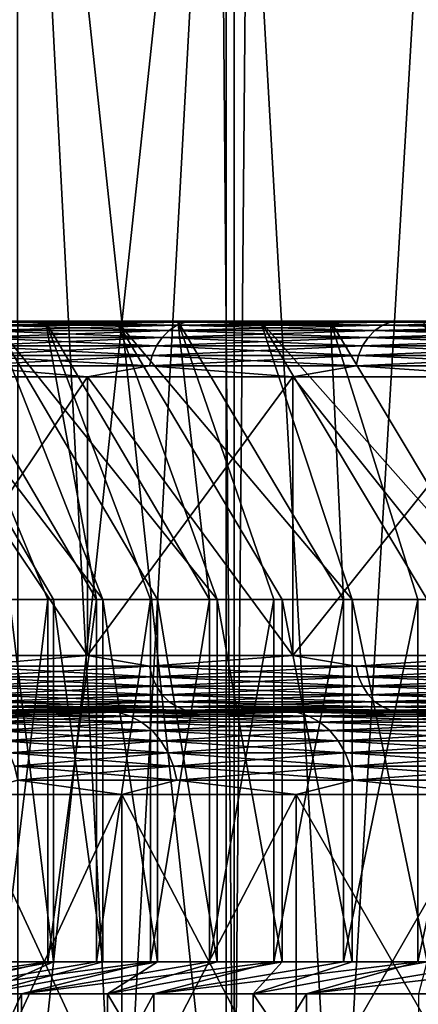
# Model space of a CAD drawing. Header units: metres. Extents: x -30 to 30, y -76 to 64.
# Tile 36 of 256: x -17.5 to -16.07, y -52.95 to -49.42. Entities that reach past the tile are written whole.
import ezdxf

# ---------------------------------------------------------------- set-up
doc = ezdxf.new("R2010")
doc.units = ezdxf.units.M
doc.layers.add('solid_508511', color=7, linetype='CONTINUOUS')

msp = doc.modelspace()

# ---------------------------------------------------------------- linework, layer by layer
at = {"layer": 'solid_508511'}
for points in [[(-17.619013, -54, -14.784127), (-17.618999, 57.5, -14.784141), (-16.729612, 57.5, -15.783537)], [(-16.729582, -54, -15.783569), (-17.619013, -54, -14.784127), (-16.729612, 57.5, -15.783537)], [(-17.619013, -54, 14.784127), (-16.729582, -54, 15.783569), (-17.618999, 57.5, 14.784141)], [(-16.729582, -54, 15.783569), (-16.729612, 57.5, 15.783537), (-17.618999, 57.5, 14.784141)], [(-16.729582, -54, -15.783569), (-16.729612, 57.5, -15.783537), (-15.78357, 57.5, -16.72958)], [(-15.783545, -54, 16.729607), (-15.78357, 57.5, 16.72958), (-16.729612, 57.5, 15.783537)], [(-16.729582, -54, 15.783569), (-15.783545, -54, 16.729607), (-16.729612, 57.5, 15.783537)], [(-15.783545, -54, -16.729607), (-16.729582, -54, -15.783569), (-15.78357, 57.5, -16.72958)], [(-16.758362, -54, -12.655328), (-16.758091, -47, -12.655681), (-17.505795, -47, -11.599435)], [(-17.140135, -54, -12.133251), (-16.758362, -54, -12.655328), (-17.505795, -47, -11.599435)], [(-17.50565, -54, -11.599666), (-17.140135, -54, -12.133251), (-17.505795, -47, -11.599435)], [(-17.50565, -54, 11.599666), (-17.505795, -47, 11.599435), (-16.758091, -47, 12.655681)], [(-17.140135, -54, 12.133251), (-17.50565, -54, 11.599666), (-16.758091, -47, 12.655681)], [(-16.758362, -54, 12.655328), (-17.140135, -54, 12.133251), (-16.758091, -47, 12.655681)], [(-16.758362, -54, -12.655328), (-16.360691, -54, -13.165401), (-16.758091, -47, -12.655681)], [(-16.360691, -54, 13.165401), (-16.758362, -54, 12.655328), (-16.758091, -47, 12.655681)], [(-16.360691, -54, -13.165401), (-15.947617, -47, -13.662851), (-16.758091, -47, -12.655681)], [(-16.360691, -54, 13.165401), (-16.758091, -47, 12.655681), (-15.947617, -47, 13.662851)], [(-16.360691, -54, -13.165401), (-15.947502, -54, -13.662985), (-15.947617, -47, -13.662851)], [(-15.947502, -54, 13.662985), (-16.360691, -54, 13.165401), (-15.947617, -47, 13.662851)], [(-17.200438, -51.5, -5.635155), (-17.593628, -50.5, -6.269584), (-17.962893, -50.5, -5.116424)], [(-17.377529, -51.5, -5.062752), (-17.962893, -50.5, -5.116424), (-17.535547, -51.5, -4.484925)], [(-17.200438, -51.5, -5.635155), (-17.962893, -50.5, -5.116424), (-17.377529, -51.5, -5.062752)], [(-17.406281, -50.5, 6.772357), (-17.808678, -50.5, 5.629762), (-17.752905, -50.5, 10.251067)], [(-17.223259, -51.5, 5.56501), (-17.808678, -50.5, 5.629762), (-17.406281, -50.5, 6.772357)], [(-17.397966, -51.5, 4.992068), (-17.808678, -50.5, 5.629762), (-17.223259, -51.5, 5.56501)], [(-17.553726, -51.5, 4.41324), (-17.808678, -50.5, 5.629762), (-17.397966, -51.5, 4.992068)], [(-17.150316, -50.5, -7.39661), (-17.088118, -50.5, -11.324584), (-17.75292, -50.5, -10.25104)], [(-17.576906, -50.503841, -10.62561), (-17.75292, -50.5, -10.25104), (-17.088118, -50.5, -11.324584)], [(-17.593628, -50.5, -6.269584), (-17.150316, -50.5, -7.39661), (-17.75292, -50.5, -10.25104)], [(-17.406281, -50.5, 6.772357), (-17.752905, -50.5, 10.251067), (-17.0881, -50.5, 11.324609)], [(-17.576906, -50.503841, 10.62561), (-17.0881, -50.5, 11.324609), (-17.752905, -50.5, 10.251067)], [(-17.609045, -50.51524, 10.64504), (-16.934187, -50.51524, 11.688826), (-17.576906, -50.503841, 10.62561)], [(-17.609045, -50.51524, -10.64504), (-17.576906, -50.503841, -10.62561), (-16.90328, -50.503841, -11.667492)], [(-16.934187, -50.51524, -11.688826), (-17.609045, -50.51524, -10.64504), (-16.90328, -50.503841, -11.667492)], [(-16.789688, -51.5, -6.761389), (-17.150316, -50.5, -7.39661), (-17.593628, -50.5, -6.269584)], [(-17.004427, -51.5, -6.20157), (-17.593628, -50.5, -6.269584), (-17.200438, -51.5, -5.635155)], [(-16.789688, -51.5, -6.761389), (-17.593628, -50.5, -6.269584), (-17.004427, -51.5, -6.20157)], [(-17.576906, -50.503841, 10.62561), (-16.90328, -50.503841, 11.667492), (-17.0881, -50.5, 11.324609)], [(-16.90328, -50.503841, -11.667492), (-17.576906, -50.503841, -10.62561), (-17.088118, -50.5, -11.324584)], [(-16.934187, -50.51524, 11.688826), (-16.90328, -50.503841, 11.667492), (-17.576906, -50.503841, 10.62561)], [(-16.930988, -50.5, 7.885738), (-17.406281, -50.5, 6.772357), (-17.0881, -50.5, 11.324609)], [(-16.817207, -51.5, 6.692646), (-17.406281, -50.5, 6.772357), (-16.930988, -50.5, 7.885738)], [(-17.029604, -51.5, 6.132093), (-17.406281, -50.5, 6.772357), (-16.817207, -51.5, 6.692646)], [(-17.223259, -51.5, 5.56501), (-17.406281, -50.5, 6.772357), (-17.029604, -51.5, 6.132093)], [(-17.150316, -50.5, -7.39661), (-16.634857, -50.5, -8.49264), (-17.088118, -50.5, -11.324584)], [(-16.305553, -51.5, -7.857412), (-16.634857, -50.5, -8.49264), (-17.150316, -50.5, -7.39661)], [(-16.556671, -51.5, -7.313458), (-17.150316, -50.5, -7.39661), (-16.789688, -51.5, -6.761389)], [(-16.305553, -51.5, -7.857412), (-17.150316, -50.5, -7.39661), (-16.556671, -51.5, -7.313458)], [(-16.634857, -50.5, -8.49264), (-16.358438, -50.5, -12.355218), (-17.088118, -50.5, -11.324584)], [(-16.90328, -50.503841, -11.667492), (-17.088118, -50.5, -11.324584), (-16.358438, -50.5, -12.355218)], [(-16.930988, -50.5, 7.885738), (-17.0881, -50.5, 11.324609), (-16.358421, -50.5, 12.355243)], [(-16.90328, -50.503841, 11.667492), (-16.358421, -50.5, 12.355243), (-17.0881, -50.5, 11.324609)], [(-16.934187, -50.51524, 11.688826), (-16.197538, -50.51524, 12.68996), (-16.90328, -50.503841, 11.667492)], [(-16.934187, -50.51524, -11.688826), (-16.90328, -50.503841, -11.667492), (-16.167976, -50.503841, -12.6668)], [(-16.197538, -50.51524, -12.68996), (-16.934187, -50.51524, -11.688826), (-16.167976, -50.503841, -12.6668)], [(-16.384129, -50.5, 8.966803), (-16.930988, -50.5, 7.885738), (-16.358421, -50.5, 12.355243)], [(-16.337416, -51.5, 7.790946), (-16.930988, -50.5, 7.885738), (-16.384129, -50.5, 8.966803)], [(-16.586319, -51.5, 7.245966), (-16.930988, -50.5, 7.885738), (-16.337416, -51.5, 7.790946)], [(-16.817207, -51.5, 6.692646), (-16.930988, -50.5, 7.885738), (-16.586319, -51.5, 7.245966)], [(-16.90328, -50.503841, 11.667492), (-16.167976, -50.503841, 12.6668), (-16.358421, -50.5, 12.355243)], [(-16.167976, -50.503841, -12.6668), (-16.90328, -50.503841, -11.667492), (-16.358438, -50.5, -12.355218)], [(-16.197538, -50.51524, 12.68996), (-16.167976, -50.503841, 12.6668), (-16.90328, -50.503841, 11.667492)], [(-16.634857, -50.5, -8.49264), (-16.049675, -50.5, -9.552547), (-16.358438, -50.5, -12.355218)], [(-15.749768, -51.5, -8.919351), (-16.049675, -50.5, -9.552547), (-16.634857, -50.5, -8.49264)], [(-16.036537, -51.5, -8.392822), (-16.634857, -50.5, -8.49264), (-16.305553, -51.5, -7.857412)], [(-15.749768, -51.5, -8.919351), (-16.634857, -50.5, -8.49264), (-16.036537, -51.5, -8.392822)], [(-15.768837, -50.5, 10.009353), (-16.384129, -50.5, 8.966803), (-16.358421, -50.5, 12.355243)], [(-15.786123, -51.5, 8.854847), (-16.384129, -50.5, 8.966803), (-15.768837, -50.5, 10.009353)], [(-16.070612, -51.5, 8.327391), (-16.384129, -50.5, 8.966803), (-15.786123, -51.5, 8.854847)], [(-16.337416, -51.5, 7.790946), (-16.384129, -50.5, 8.966803), (-16.070612, -51.5, 8.327391)], [(-16.049675, -50.5, -9.552547), (-15.566751, -50.5, -13.338901), (-16.358438, -50.5, -12.355218)], [(-16.167976, -50.503841, -12.6668), (-16.358438, -50.5, -12.355218), (-15.566751, -50.5, -13.338901)], [(-15.768837, -50.5, 10.009353), (-16.358421, -50.5, 12.355243), (-15.56673, -50.5, 13.338924)], [(-16.167976, -50.503841, 12.6668), (-15.56673, -50.5, 13.338924), (-16.358421, -50.5, 12.355243)], [(-16.197538, -50.51524, 12.68996), (-15.401786, -50.51524, 13.644792), (-16.167976, -50.503841, 12.6668)], [(-16.197538, -50.51524, -12.68996), (-16.167976, -50.503841, -12.6668), (-15.373675, -50.503841, -13.619888)], [(-15.401786, -50.51524, -13.644792), (-16.197538, -50.51524, -12.68996), (-15.373675, -50.503841, -13.619888)], [(-16.167976, -50.503841, 12.6668), (-15.373675, -50.503841, 13.619888), (-15.56673, -50.5, 13.338924)], [(-15.373675, -50.503841, -13.619888), (-16.167976, -50.503841, -12.6668), (-15.566751, -50.5, -13.338901)], [(-15.401786, -50.51524, 13.644792), (-15.373675, -50.503841, 13.619888), (-16.167976, -50.503841, 12.6668)], [(-17.664614, -50.558662, 10.678631), (-16.987625, -50.558662, 11.725711), (-17.63866, -50.533749, 10.662943)], [(-17.664614, -50.558662, -10.678631), (-17.63866, -50.533749, -10.662943), (-16.962667, -50.533749, -11.708485)], [(-16.987625, -50.558662, -11.725711), (-17.664614, -50.558662, -10.678631), (-16.962667, -50.533749, -11.708485)], [(-17.63866, -50.533749, 10.662943), (-16.962667, -50.533749, 11.708485), (-17.609045, -50.51524, 10.64504)], [(-17.63866, -50.533749, -10.662943), (-17.609045, -50.51524, -10.64504), (-16.934187, -50.51524, -11.688826)], [(-16.962667, -50.533749, -11.708485), (-17.63866, -50.533749, -10.662943), (-16.934187, -50.51524, -11.688826)], [(-16.987625, -50.558662, 11.725711), (-16.962667, -50.533749, 11.708485), (-17.63866, -50.533749, 10.662943)], [(-16.962667, -50.533749, 11.708485), (-16.934187, -50.51524, 11.688826), (-17.609045, -50.51524, 10.64504)], [(-16.987625, -50.558662, 11.725711), (-16.248652, -50.558662, 12.730005), (-16.962667, -50.533749, 11.708485)], [(-16.987625, -50.558662, -11.725711), (-16.962667, -50.533749, -11.708485), (-16.224779, -50.533749, -12.711304)], [(-16.248652, -50.558662, -12.730005), (-16.987625, -50.558662, -11.725711), (-16.224779, -50.533749, -12.711304)], [(-16.962667, -50.533749, 11.708485), (-16.224779, -50.533749, 12.711304), (-16.934187, -50.51524, 11.688826)], [(-16.962667, -50.533749, -11.708485), (-16.934187, -50.51524, -11.688826), (-16.197538, -50.51524, -12.68996)], [(-16.224779, -50.533749, -12.711304), (-16.962667, -50.533749, -11.708485), (-16.197538, -50.51524, -12.68996)], [(-16.248652, -50.558662, 12.730005), (-16.224779, -50.533749, 12.711304), (-16.962667, -50.533749, 11.708485)], [(-16.224779, -50.533749, 12.711304), (-16.197538, -50.51524, 12.68996), (-16.934187, -50.51524, 11.688826)], [(-16.248652, -50.558662, 12.730005), (-15.450388, -50.558662, 13.687849), (-16.224779, -50.533749, 12.711304)], [(-16.248652, -50.558662, -12.730005), (-16.224779, -50.533749, -12.711304), (-15.42769, -50.533749, -13.66774)], [(-15.450388, -50.558662, -13.687849), (-16.248652, -50.558662, -12.730005), (-15.42769, -50.533749, -13.66774)], [(-16.224779, -50.533749, 12.711304), (-15.42769, -50.533749, 13.66774), (-16.197538, -50.51524, 12.68996)], [(-16.224779, -50.533749, -12.711304), (-16.197538, -50.51524, -12.68996), (-15.401786, -50.51524, -13.644792)], [(-15.42769, -50.533749, -13.66774), (-16.224779, -50.533749, -12.711304), (-15.401786, -50.51524, -13.644792)], [(-15.450388, -50.558662, 13.687849), (-15.42769, -50.533749, 13.66774), (-16.224779, -50.533749, 12.711304)], [(-15.42769, -50.533749, 13.66774), (-15.401786, -50.51524, 13.644792), (-16.197538, -50.51524, 12.68996)], [(-17.685902, -50.589016, 10.691501), (-17.008099, -50.589016, 11.739842), (-17.664614, -50.558662, 10.678631)], [(-17.685902, -50.589016, -10.691501), (-17.664614, -50.558662, -10.678631), (-16.987625, -50.558662, -11.725711)], [(-17.008099, -50.589016, -11.739842), (-17.685902, -50.589016, -10.691501), (-16.987625, -50.558662, -11.725711)], [(-17.008099, -50.589016, 11.739842), (-16.987625, -50.558662, 11.725711), (-17.664614, -50.558662, 10.678631)], [(-17.008099, -50.589016, 11.739842), (-16.268234, -50.589016, 12.745347), (-16.987625, -50.558662, 11.725711)], [(-17.008099, -50.589016, -11.739842), (-16.987625, -50.558662, -11.725711), (-16.248652, -50.558662, -12.730005)], [(-16.268234, -50.589016, -12.745347), (-17.008099, -50.589016, -11.739842), (-16.248652, -50.558662, -12.730005)], [(-16.268234, -50.589016, 12.745347), (-16.248652, -50.558662, 12.730005), (-16.987625, -50.558662, 11.725711)], [(-16.268234, -50.589016, 12.745347), (-15.469008, -50.589016, 13.704346), (-16.248652, -50.558662, 12.730005)], [(-16.268234, -50.589016, -12.745347), (-16.248652, -50.558662, -12.730005), (-15.450388, -50.558662, -13.687849)], [(-15.469008, -50.589016, -13.704346), (-16.268234, -50.589016, -12.745347), (-15.450388, -50.558662, -13.687849)], [(-15.469008, -50.589016, 13.704346), (-15.450388, -50.558662, 13.687849), (-16.248652, -50.558662, 12.730005)], [(-17.701708, -50.623646, 10.701056), (-17.023298, -50.623646, 11.750335), (-17.685902, -50.589016, 10.691501)], [(-17.701708, -50.623646, -10.701056), (-17.685902, -50.589016, -10.691501), (-17.008099, -50.589016, -11.739842)], [(-17.023298, -50.623646, -11.750335), (-17.701708, -50.623646, -10.701056), (-17.008099, -50.589016, -11.739842)], [(-17.023298, -50.623646, 11.750335), (-17.008099, -50.589016, 11.739842), (-17.685902, -50.589016, 10.691501)], [(-17.023298, -50.623646, 11.750335), (-16.282772, -50.623646, 12.756738), (-17.008099, -50.589016, 11.739842)], [(-17.023298, -50.623646, -11.750335), (-17.008099, -50.589016, -11.739842), (-16.268234, -50.589016, -12.745347)], [(-16.282772, -50.623646, -12.756738), (-17.023298, -50.623646, -11.750335), (-16.268234, -50.589016, -12.745347)], [(-16.282772, -50.623646, 12.756738), (-16.268234, -50.589016, 12.745347), (-17.008099, -50.589016, 11.739842)], [(-16.282772, -50.623646, 12.756738), (-15.482833, -50.623646, 13.716594), (-16.268234, -50.589016, 12.745347)], [(-16.282772, -50.623646, -12.756738), (-16.268234, -50.589016, -12.745347), (-15.469008, -50.589016, -13.704346)], [(-15.482833, -50.623646, -13.716594), (-16.282772, -50.623646, -12.756738), (-15.469008, -50.589016, -13.704346)], [(-15.482833, -50.623646, 13.716594), (-15.469008, -50.589016, 13.704346), (-16.268234, -50.589016, 12.745347)], [(-17.711422, -50.661213, 10.706928), (-17.03264, -50.661213, 11.756783), (-17.701708, -50.623646, 10.701056)], [(-17.711422, -50.661213, -10.706928), (-17.701708, -50.623646, -10.701056), (-17.023298, -50.623646, -11.750335)], [(-17.03264, -50.661213, -11.756783), (-17.711422, -50.661213, -10.706928), (-17.023298, -50.623646, -11.750335)], [(-17.03264, -50.661213, 11.756783), (-17.023298, -50.623646, 11.750335), (-17.701708, -50.623646, 10.701056)], [(-17.03264, -50.661213, 11.756783), (-16.29171, -50.661213, 12.763739), (-17.023298, -50.623646, 11.750335)], [(-17.03264, -50.661213, -11.756783), (-17.023298, -50.623646, -11.750335), (-16.282772, -50.623646, -12.756738)], [(-16.29171, -50.661213, -12.763739), (-17.03264, -50.661213, -11.756783), (-16.282772, -50.623646, -12.756738)], [(-16.29171, -50.661213, 12.763739), (-16.282772, -50.623646, 12.756738), (-17.023298, -50.623646, 11.750335)], [(-16.29171, -50.661213, 12.763739), (-15.49133, -50.661213, 13.724121), (-16.282772, -50.623646, 12.756738)], [(-16.29171, -50.661213, -12.763739), (-16.282772, -50.623646, -12.756738), (-15.482833, -50.623646, -13.716594)], [(-15.49133, -50.661213, -13.724121), (-16.29171, -50.661213, -12.763739), (-15.482833, -50.623646, -13.716594)], [(-15.49133, -50.661213, 13.724121), (-15.482833, -50.623646, 13.716594), (-16.282772, -50.623646, 12.756738)], [(-17.711422, -50.661213, -10.706928), (-17.255564, -50.700001, -11.433962), (-17.926722, -50.700001, -10.350007)], [(-17.711422, -50.661213, 10.706928), (-17.926722, -50.700001, 10.350007), (-17.255564, -50.700001, 11.433962)], [(-17.03264, -50.661213, -11.756783), (-17.255564, -50.700001, -11.433962), (-17.711422, -50.661213, -10.706928)], [(-17.711422, -50.661213, 10.706928), (-17.255564, -50.700001, 11.433962), (-17.03264, -50.661213, 11.756783)], [(-17.03264, -50.661213, -11.756783), (-16.518951, -50.700001, -12.474545), (-17.255564, -50.700001, -11.433962)], [(-17.03264, -50.661213, 11.756783), (-17.255564, -50.700001, 11.433962), (-16.518951, -50.700001, 12.474545)], [(-16.29171, -50.661213, -12.763739), (-16.518951, -50.700001, -12.474545), (-17.03264, -50.661213, -11.756783)], [(-17.03264, -50.661213, 11.756783), (-16.518951, -50.700001, 12.474545), (-16.29171, -50.661213, 12.763739)], [(-16.29171, -50.661213, -12.763739), (-15.719675, -50.700001, -13.467807), (-16.518951, -50.700001, -12.474545)], [(-16.29171, -50.661213, 12.763739), (-16.518951, -50.700001, 12.474545), (-15.719675, -50.700001, 13.467807)], [(-15.49133, -50.661213, -13.724121), (-15.719675, -50.700001, -13.467807), (-16.29171, -50.661213, -12.763739)], [(-16.29171, -50.661213, 12.763739), (-15.719675, -50.700001, 13.467807), (-15.49133, -50.661213, 13.724121)], [(-17.926722, -51.700001, -10.350007), (-17.926722, -50.700001, -10.350007), (-17.255564, -50.700001, -11.433962)], [(-17.255564, -51.700001, -11.433962), (-17.926722, -51.700001, -10.350007), (-17.255564, -50.700001, -11.433962)], [(-17.255564, -51.700001, 11.433962), (-17.255564, -50.700001, 11.433962), (-17.926722, -50.700001, 10.350007)], [(-17.926722, -51.700001, 10.350007), (-17.255564, -51.700001, 11.433962), (-17.926722, -50.700001, 10.350007)], [(-17.255564, -51.700001, -11.433962), (-17.255564, -50.700001, -11.433962), (-16.518951, -50.700001, -12.474545)], [(-16.518951, -51.700001, -12.474545), (-17.255564, -51.700001, -11.433962), (-16.518951, -50.700001, -12.474545)], [(-16.518951, -51.700001, 12.474545), (-16.518951, -50.700001, 12.474545), (-17.255564, -50.700001, 11.433962)], [(-17.255564, -51.700001, 11.433962), (-16.518951, -51.700001, 12.474545), (-17.255564, -50.700001, 11.433962)], [(-16.518951, -51.700001, -12.474545), (-16.518951, -50.700001, -12.474545), (-15.719675, -50.700001, -13.467807)], [(-15.719675, -51.700001, -13.467807), (-16.518951, -51.700001, -12.474545), (-15.719675, -50.700001, -13.467807)], [(-15.719675, -51.700001, 13.467807), (-15.719675, -50.700001, 13.467807), (-16.518951, -50.700001, 12.474545)], [(-16.518951, -51.700001, 12.474545), (-15.719675, -51.700001, 13.467807), (-16.518951, -50.700001, 12.474545)], [(-17.397966, -51.5, 4.992068), (-17.397966, -52.799999, 4.992068), (-17.553726, -52.799999, 4.41324)], [(-17.553726, -51.5, 4.41324), (-17.397966, -51.5, 4.992068), (-17.553726, -52.799999, 4.41324)], [(-17.535547, -51.5, -4.484925), (-17.535547, -52.799999, -4.484925), (-17.377529, -52.799999, -5.062752)], [(-17.377529, -51.5, -5.062752), (-17.535547, -51.5, -4.484925), (-17.377529, -52.799999, -5.062752)], [(-17.223259, -51.5, 5.56501), (-17.223259, -52.799999, 5.56501), (-17.397966, -52.799999, 4.992068)], [(-17.397966, -51.5, 4.992068), (-17.223259, -51.5, 5.56501), (-17.397966, -52.799999, 4.992068)], [(-17.377529, -51.5, -5.062752), (-17.377529, -52.799999, -5.062752), (-17.200438, -52.799999, -5.635155)], [(-17.200438, -51.5, -5.635155), (-17.377529, -51.5, -5.062752), (-17.200438, -52.799999, -5.635155)], [(-17.029604, -51.5, 6.132093), (-17.029604, -52.799999, 6.132093), (-17.223259, -52.799999, 5.56501)], [(-17.223259, -51.5, 5.56501), (-17.029604, -51.5, 6.132093), (-17.223259, -52.799999, 5.56501)], [(-17.200438, -51.5, -5.635155), (-17.200438, -52.799999, -5.635155), (-17.004427, -52.799999, -6.20157)], [(-17.004427, -51.5, -6.20157), (-17.200438, -51.5, -5.635155), (-17.004427, -52.799999, -6.20157)], [(-16.817207, -51.5, 6.692646), (-16.817207, -52.799999, 6.692646), (-17.029604, -52.799999, 6.132093)], [(-17.029604, -51.5, 6.132093), (-16.817207, -51.5, 6.692646), (-17.029604, -52.799999, 6.132093)], [(-17.004427, -51.5, -6.20157), (-17.004427, -52.799999, -6.20157), (-16.789688, -52.799999, -6.761389)], [(-16.789688, -51.5, -6.761389), (-17.004427, -51.5, -6.20157), (-16.789688, -52.799999, -6.761389)], [(-16.586319, -51.5, 7.245966), (-16.586319, -52.799999, 7.245966), (-16.817207, -52.799999, 6.692646)], [(-16.817207, -51.5, 6.692646), (-16.586319, -51.5, 7.245966), (-16.817207, -52.799999, 6.692646)], [(-16.789688, -51.5, -6.761389), (-16.789688, -52.799999, -6.761389), (-16.556671, -52.799999, -7.313458)], [(-16.556671, -51.5, -7.313458), (-16.789688, -51.5, -6.761389), (-16.556671, -52.799999, -7.313458)], [(-16.337416, -51.5, 7.790946), (-16.337416, -52.799999, 7.790946), (-16.586319, -52.799999, 7.245966)], [(-16.586319, -51.5, 7.245966), (-16.337416, -51.5, 7.790946), (-16.586319, -52.799999, 7.245966)], [(-16.556671, -51.5, -7.313458), (-16.556671, -52.799999, -7.313458), (-16.305553, -52.799999, -7.857412)], [(-16.305553, -51.5, -7.857412), (-16.556671, -51.5, -7.313458), (-16.305553, -52.799999, -7.857412)], [(-16.070612, -51.5, 8.327391), (-16.070612, -52.799999, 8.327391), (-16.337416, -52.799999, 7.790946)], [(-16.337416, -51.5, 7.790946), (-16.070612, -51.5, 8.327391), (-16.337416, -52.799999, 7.790946)], [(-16.305553, -51.5, -7.857412), (-16.305553, -52.799999, -7.857412), (-16.036537, -52.799999, -8.392822)], [(-16.036537, -51.5, -8.392822), (-16.305553, -51.5, -7.857412), (-16.036537, -52.799999, -8.392822)], [(-15.786123, -51.5, 8.854847), (-15.786123, -52.799999, 8.854847), (-16.070612, -52.799999, 8.327391)], [(-16.070612, -51.5, 8.327391), (-15.786123, -51.5, 8.854847), (-16.070612, -52.799999, 8.327391)], [(-17.711384, -51.739017, 10.706904), (-17.255564, -51.700001, 11.433962), (-17.926722, -51.700001, 10.350007)], [(-17.711384, -51.739017, -10.706904), (-17.926722, -51.700001, -10.350007), (-17.255564, -51.700001, -11.433962)], [(-17.711384, -51.739017, 10.706904), (-17.032604, -51.739017, 11.756757), (-17.255564, -51.700001, 11.433962)], [(-17.032604, -51.739017, -11.756757), (-17.711384, -51.739017, -10.706904), (-17.255564, -51.700001, -11.433962)], [(-17.032604, -51.739017, 11.756757), (-16.518951, -51.700001, 12.474545), (-17.255564, -51.700001, 11.433962)], [(-17.032604, -51.739017, -11.756757), (-17.255564, -51.700001, -11.433962), (-16.518951, -51.700001, -12.474545)], [(-17.032604, -51.739017, 11.756757), (-16.291674, -51.739017, 12.763711), (-16.518951, -51.700001, 12.474545)], [(-16.291674, -51.739017, -12.763711), (-17.032604, -51.739017, -11.756757), (-16.518951, -51.700001, -12.474545)], [(-16.291674, -51.739017, 12.763711), (-15.719675, -51.700001, 13.467807), (-16.518951, -51.700001, 12.474545)], [(-16.291674, -51.739017, -12.763711), (-16.518951, -51.700001, -12.474545), (-15.719675, -51.700001, -13.467807)], [(-16.291674, -51.739017, 12.763711), (-15.491296, -51.739017, 13.724091), (-15.719675, -51.700001, 13.467807)], [(-15.491296, -51.739017, -13.724091), (-16.291674, -51.739017, -12.763711), (-15.719675, -51.700001, -13.467807)], [(-17.023224, -51.776573, 11.750283), (-17.032604, -51.739017, 11.756757), (-17.711384, -51.739017, 10.706904)], [(-17.701632, -51.776573, 10.701009), (-17.023224, -51.776573, 11.750283), (-17.711384, -51.739017, 10.706904)], [(-17.701632, -51.776573, -10.701009), (-17.711384, -51.739017, -10.706904), (-17.032604, -51.739017, -11.756757)], [(-17.023224, -51.776573, -11.750283), (-17.701632, -51.776573, -10.701009), (-17.032604, -51.739017, -11.756757)], [(-16.282701, -51.776573, 12.756682), (-16.291674, -51.739017, 12.763711), (-17.032604, -51.739017, 11.756757)], [(-17.023224, -51.776573, 11.750283), (-16.282701, -51.776573, 12.756682), (-17.032604, -51.739017, 11.756757)], [(-17.023224, -51.776573, -11.750283), (-17.032604, -51.739017, -11.756757), (-16.291674, -51.739017, -12.763711)], [(-16.282701, -51.776573, -12.756682), (-17.023224, -51.776573, -11.750283), (-16.291674, -51.739017, -12.763711)], [(-15.482766, -51.776573, 13.716534), (-15.491296, -51.739017, 13.724091), (-16.291674, -51.739017, 12.763711)], [(-16.282701, -51.776573, 12.756682), (-15.482766, -51.776573, 13.716534), (-16.291674, -51.739017, 12.763711)], [(-16.282701, -51.776573, -12.756682), (-16.291674, -51.739017, -12.763711), (-15.491296, -51.739017, -13.724091)], [(-15.482766, -51.776573, -13.716534), (-16.282701, -51.776573, -12.756682), (-15.491296, -51.739017, -13.724091)], [(-17.00799, -51.81118, 11.739768), (-17.023224, -51.776573, 11.750283), (-17.701632, -51.776573, 10.701009)], [(-17.685789, -51.81118, 10.691433), (-17.00799, -51.81118, 11.739768), (-17.701632, -51.776573, 10.701009)], [(-17.685789, -51.81118, -10.691433), (-17.701632, -51.776573, -10.701009), (-17.023224, -51.776573, -11.750283)], [(-17.00799, -51.81118, -11.739768), (-17.685789, -51.81118, -10.691433), (-17.023224, -51.776573, -11.750283)], [(-16.268131, -51.81118, 12.745267), (-16.282701, -51.776573, 12.756682), (-17.023224, -51.776573, 11.750283)], [(-17.00799, -51.81118, 11.739768), (-16.268131, -51.81118, 12.745267), (-17.023224, -51.776573, 11.750283)], [(-17.00799, -51.81118, -11.739768), (-17.023224, -51.776573, -11.750283), (-16.282701, -51.776573, -12.756682)], [(-16.268131, -51.81118, -12.745267), (-17.00799, -51.81118, -11.739768), (-16.282701, -51.776573, -12.756682)], [(-15.46891, -51.81118, 13.704259), (-15.482766, -51.776573, 13.716534), (-16.282701, -51.776573, 12.756682)], [(-16.268131, -51.81118, 12.745267), (-15.46891, -51.81118, 13.704259), (-16.282701, -51.776573, 12.756682)], [(-16.268131, -51.81118, -12.745267), (-16.282701, -51.776573, -12.756682), (-15.482766, -51.776573, -13.716534)], [(-15.46891, -51.81118, -13.704259), (-16.268131, -51.81118, -12.745267), (-15.482766, -51.776573, -13.716534)], [(-16.987488, -51.841503, 11.725616), (-17.00799, -51.81118, 11.739768), (-17.685789, -51.81118, 10.691433)], [(-17.664471, -51.841503, 10.678545), (-16.987488, -51.841503, 11.725616), (-17.685789, -51.81118, 10.691433)], [(-17.664471, -51.841503, -10.678545), (-17.685789, -51.81118, -10.691433), (-17.00799, -51.81118, -11.739768)], [(-16.987488, -51.841503, -11.725616), (-17.664471, -51.841503, -10.678545), (-17.00799, -51.81118, -11.739768)], [(-16.24852, -51.841503, 12.729902), (-16.268131, -51.81118, 12.745267), (-17.00799, -51.81118, 11.739768)], [(-16.987488, -51.841503, 11.725616), (-16.24852, -51.841503, 12.729902), (-17.00799, -51.81118, 11.739768)], [(-16.987488, -51.841503, -11.725616), (-17.00799, -51.81118, -11.739768), (-16.268131, -51.81118, -12.745267)], [(-16.24852, -51.841503, -12.729902), (-16.987488, -51.841503, -11.725616), (-16.268131, -51.81118, -12.745267)], [(-15.450263, -51.841503, 13.687739), (-15.46891, -51.81118, 13.704259), (-16.268131, -51.81118, 12.745267)], [(-16.24852, -51.841503, 12.729902), (-15.450263, -51.841503, 13.687739), (-16.268131, -51.81118, 12.745267)], [(-16.24852, -51.841503, -12.729902), (-16.268131, -51.81118, -12.745267), (-15.46891, -51.81118, -13.704259)], [(-15.450263, -51.841503, -13.687739), (-16.24852, -51.841503, -12.729902), (-15.46891, -51.81118, -13.704259)], [(-16.962507, -51.866383, 11.708373), (-16.987488, -51.841503, 11.725616), (-17.664471, -51.841503, 10.678545)], [(-17.638494, -51.866383, 10.662841), (-16.962507, -51.866383, 11.708373), (-17.664471, -51.841503, 10.678545)], [(-17.638494, -51.866383, -10.662841), (-17.664471, -51.841503, -10.678545), (-16.987488, -51.841503, -11.725616)], [(-16.962507, -51.866383, -11.708373), (-17.638494, -51.866383, -10.662841), (-16.987488, -51.841503, -11.725616)], [(-16.224627, -51.866383, 12.711183), (-16.24852, -51.841503, 12.729902), (-16.987488, -51.841503, 11.725616)], [(-16.962507, -51.866383, 11.708373), (-16.224627, -51.866383, 12.711183), (-16.987488, -51.841503, 11.725616)], [(-16.962507, -51.866383, -11.708373), (-16.987488, -51.841503, -11.725616), (-16.24852, -51.841503, -12.729902)], [(-16.224627, -51.866383, -12.711183), (-16.962507, -51.866383, -11.708373), (-16.24852, -51.841503, -12.729902)], [(-15.427543, -51.866383, 13.66761), (-15.450263, -51.841503, 13.687739), (-16.24852, -51.841503, 12.729902)], [(-16.224627, -51.866383, 12.711183), (-15.427543, -51.866383, 13.66761), (-16.24852, -51.841503, 12.729902)], [(-16.224627, -51.866383, -12.711183), (-16.24852, -51.841503, -12.729902), (-15.450263, -51.841503, -13.687739)], [(-15.427543, -51.866383, -13.66761), (-16.224627, -51.866383, -12.711183), (-15.450263, -51.841503, -13.687739)], [(-16.934008, -51.88485, 11.688702), (-16.962507, -51.866383, 11.708373), (-17.638494, -51.866383, 10.662841)], [(-17.60886, -51.88485, 10.644927), (-16.934008, -51.88485, 11.688702), (-17.638494, -51.866383, 10.662841)], [(-17.60886, -51.88485, -10.644927), (-17.638494, -51.866383, -10.662841), (-16.962507, -51.866383, -11.708373)], [(-16.934008, -51.88485, -11.688702), (-17.60886, -51.88485, -10.644927), (-16.962507, -51.866383, -11.708373)], [(-16.90309, -51.896202, 11.667361), (-16.934008, -51.88485, 11.688702), (-17.60886, -51.88485, 10.644927)], [(-17.57671, -51.896202, 10.625491), (-16.90309, -51.896202, 11.667361), (-17.60886, -51.88485, 10.644927)], [(-17.57671, -51.896202, -10.625491), (-17.60886, -51.88485, -10.644927), (-16.934008, -51.88485, -11.688702)], [(-16.90309, -51.896202, -11.667361), (-17.57671, -51.896202, -10.625491), (-16.934008, -51.88485, -11.688702)], [(-16.197367, -51.88485, 12.689827), (-16.224627, -51.866383, 12.711183), (-16.962507, -51.866383, 11.708373)], [(-16.934008, -51.88485, 11.688702), (-16.197367, -51.88485, 12.689827), (-16.962507, -51.866383, 11.708373)], [(-16.934008, -51.88485, -11.688702), (-16.962507, -51.866383, -11.708373), (-16.224627, -51.866383, -12.711183)], [(-16.197367, -51.88485, -12.689827), (-16.934008, -51.88485, -11.688702), (-16.224627, -51.866383, -12.711183)], [(-16.167793, -51.896202, 12.666657), (-16.197367, -51.88485, 12.689827), (-16.934008, -51.88485, 11.688702)], [(-16.90309, -51.896202, 11.667361), (-16.167793, -51.896202, 12.666657), (-16.934008, -51.88485, 11.688702)], [(-16.90309, -51.896202, -11.667361), (-16.934008, -51.88485, -11.688702), (-16.197367, -51.88485, -12.689827)], [(-16.167793, -51.896202, -12.666657), (-16.90309, -51.896202, -11.667361), (-16.197367, -51.88485, -12.689827)], [(-15.401623, -51.88485, 13.644648), (-15.427543, -51.866383, 13.66761), (-16.224627, -51.866383, 12.711183)], [(-16.197367, -51.88485, 12.689827), (-15.401623, -51.88485, 13.644648), (-16.224627, -51.866383, 12.711183)], [(-16.197367, -51.88485, -12.689827), (-16.224627, -51.866383, -12.711183), (-15.427543, -51.866383, -13.66761)], [(-15.401623, -51.88485, -13.644648), (-16.197367, -51.88485, -12.689827), (-15.427543, -51.866383, -13.66761)], [(-15.373503, -51.896202, 13.619735), (-15.401623, -51.88485, 13.644648), (-16.197367, -51.88485, 12.689827)], [(-16.167793, -51.896202, 12.666657), (-15.373503, -51.896202, 13.619735), (-16.197367, -51.88485, 12.689827)], [(-16.167793, -51.896202, -12.666657), (-16.197367, -51.88485, -12.689827), (-15.401623, -51.88485, -13.644648)], [(-15.373503, -51.896202, -13.619735), (-16.167793, -51.896202, -12.666657), (-15.401623, -51.88485, -13.644648)], [(-17.960394, -51.900002, 8.452614), (-17.394131, -51.900002, 9.563822), (-17.752913, -51.900002, 10.251054)], [(-17.722681, -51.904495, 8.824847), (-17.394131, -51.900002, 9.563822), (-17.960394, -51.900002, 8.452614)], [(-17.394127, -51.900002, -9.563828), (-17.96039, -51.900002, -8.452621), (-17.752909, -51.900002, -10.25106)], [(-17.722681, -51.904495, -8.824847), (-17.96039, -51.900002, -8.452621), (-17.394127, -51.900002, -9.563828)], [(-17.57671, -51.896202, 10.625491), (-17.752913, -51.900002, 10.251054), (-17.088108, -51.900002, 11.324597)], [(-17.394131, -51.900002, 9.563822), (-17.088108, -51.900002, 11.324597), (-17.752913, -51.900002, 10.251054)], [(-17.57671, -51.896202, -10.625491), (-17.088104, -51.900002, -11.324603), (-17.752909, -51.900002, -10.25106)], [(-17.394127, -51.900002, -9.563828), (-17.752909, -51.900002, -10.25106), (-17.088104, -51.900002, -11.324603)], [(-17.145802, -51.904495, 9.899134), (-17.394131, -51.900002, 9.563822), (-17.722681, -51.904495, 8.824847)], [(-17.722681, -51.904495, -8.824847), (-17.394127, -51.900002, -9.563828), (-17.145802, -51.904495, -9.899134)], [(-17.722681, -51.904495, -8.824847), (-17.145802, -51.904495, -9.899134), (-17.677406, -51.917984, -8.802302)], [(-17.722681, -51.904495, 8.824847), (-17.677406, -51.917984, 8.802302), (-17.102001, -51.917984, 9.873844)], [(-17.145802, -51.904495, 9.899134), (-17.722681, -51.904495, 8.824847), (-17.102001, -51.917984, 9.873844)], [(-17.145802, -51.904495, -9.899134), (-17.102001, -51.917984, -9.873844), (-17.677406, -51.917984, -8.802302)], [(-17.677406, -51.917984, -8.802302), (-17.102001, -51.917984, -9.873844), (-17.63492, -51.940063, -8.781147)], [(-17.677406, -51.917984, 8.802302), (-17.63492, -51.940063, 8.781147), (-17.060896, -51.940063, 9.850113)], [(-17.102001, -51.917984, 9.873844), (-17.677406, -51.917984, 8.802302), (-17.060896, -51.940063, 9.850113)], [(-17.102001, -51.917984, -9.873844), (-17.060896, -51.940063, -9.850113), (-17.63492, -51.940063, -8.781147)], [(-16.90309, -51.896202, -11.667361), (-17.088104, -51.900002, -11.324603), (-17.57671, -51.896202, -10.625491)], [(-17.57671, -51.896202, 10.625491), (-17.088108, -51.900002, 11.324597), (-16.90309, -51.896202, 11.667361)], [(-17.394131, -51.900002, 9.563822), (-16.759245, -51.900002, 10.637207), (-17.088108, -51.900002, 11.324597)], [(-17.145802, -51.904495, 9.899134), (-16.759245, -51.900002, 10.637207), (-17.394131, -51.900002, 9.563822)], [(-16.759241, -51.900002, -10.637213), (-17.394127, -51.900002, -9.563828), (-17.088104, -51.900002, -11.324603)], [(-17.145802, -51.904495, -9.899134), (-17.394127, -51.900002, -9.563828), (-16.759241, -51.900002, -10.637213)], [(-16.503881, -51.904495, 10.935869), (-16.759245, -51.900002, 10.637207), (-17.145802, -51.904495, 9.899134)], [(-17.145802, -51.904495, -9.899134), (-16.759241, -51.900002, -10.637213), (-16.503881, -51.904495, -10.935869)], [(-17.145802, -51.904495, -9.899134), (-16.503881, -51.904495, -10.935869), (-17.102001, -51.917984, -9.873844)], [(-17.145802, -51.904495, 9.899134), (-17.102001, -51.917984, 9.873844), (-16.461721, -51.917984, 10.907932)], [(-16.503881, -51.904495, 10.935869), (-17.145802, -51.904495, 9.899134), (-16.461721, -51.917984, 10.907932)], [(-16.503881, -51.904495, -10.935869), (-16.461721, -51.917984, -10.907932), (-17.102001, -51.917984, -9.873844)], [(-17.102001, -51.917984, -9.873844), (-16.461721, -51.917984, -10.907932), (-17.060896, -51.940063, -9.850113)], [(-17.102001, -51.917984, 9.873844), (-17.060896, -51.940063, 9.850113), (-16.422155, -51.940063, 10.881715)], [(-16.461721, -51.917984, 10.907932), (-17.102001, -51.917984, 9.873844), (-16.422155, -51.940063, 10.881715)], [(-16.90309, -51.896202, 11.667361), (-17.088108, -51.900002, 11.324597), (-16.358429, -51.900002, 12.355231)], [(-16.759245, -51.900002, 10.637207), (-16.358429, -51.900002, 12.355231), (-17.088108, -51.900002, 11.324597)], [(-16.90309, -51.896202, -11.667361), (-16.358425, -51.900002, -12.355237), (-17.088104, -51.900002, -11.324603)], [(-16.759241, -51.900002, -10.637213), (-17.088104, -51.900002, -11.324603), (-16.358425, -51.900002, -12.355237)], [(-16.461721, -51.917984, -10.907932), (-16.422155, -51.940063, -10.881715), (-17.060896, -51.940063, -9.850113)], [(-16.167793, -51.896202, -12.666657), (-16.358425, -51.900002, -12.355237), (-16.90309, -51.896202, -11.667361)], [(-16.90309, -51.896202, 11.667361), (-16.358429, -51.900002, 12.355231), (-16.167793, -51.896202, 12.666657)], [(-16.759245, -51.900002, 10.637207), (-16.058147, -51.900002, 11.66869), (-16.358429, -51.900002, 12.355231)], [(-16.503881, -51.904495, 10.935869), (-16.058147, -51.900002, 11.66869), (-16.759245, -51.900002, 10.637207)], [(-16.058144, -51.900002, -11.668695), (-16.759241, -51.900002, -10.637213), (-16.358425, -51.900002, -12.355237)], [(-16.503881, -51.904495, -10.935869), (-16.759241, -51.900002, -10.637213), (-16.058144, -51.900002, -11.668695)], [(-15.799357, -51.904495, 11.931121), (-16.058147, -51.900002, 11.66869), (-16.503881, -51.904495, 10.935869)], [(-16.503881, -51.904495, -10.935869), (-16.058144, -51.900002, -11.668695), (-15.799357, -51.904495, -11.931121)], [(-16.503881, -51.904495, -10.935869), (-15.799357, -51.904495, -11.931121), (-16.461721, -51.917984, -10.907932)], [(-16.503881, -51.904495, 10.935869), (-16.461721, -51.917984, 10.907932), (-15.758996, -51.917984, 11.900641)], [(-15.799357, -51.904495, 11.931121), (-16.503881, -51.904495, 10.935869), (-15.758996, -51.917984, 11.900641)], [(-15.799357, -51.904495, -11.931121), (-15.758996, -51.917984, -11.900641), (-16.461721, -51.917984, -10.907932)], [(-16.461721, -51.917984, -10.907932), (-15.758996, -51.917984, -11.900641), (-16.422155, -51.940063, -10.881715)], [(-16.461721, -51.917984, 10.907932), (-16.422155, -51.940063, 10.881715), (-15.72112, -51.940063, 11.872039)], [(-15.758996, -51.917984, 11.900641), (-16.461721, -51.917984, 10.907932), (-15.72112, -51.940063, 11.872039)], [(-15.758996, -51.917984, -11.900641), (-15.72112, -51.940063, -11.872039), (-16.422155, -51.940063, -10.881715)], [(-16.167793, -51.896202, 12.666657), (-16.358429, -51.900002, 12.355231), (-15.566739, -51.900002, 13.338914)], [(-16.058147, -51.900002, 11.66869), (-15.566739, -51.900002, 13.338914), (-16.358429, -51.900002, 12.355231)], [(-16.167793, -51.896202, -12.666657), (-15.566735, -51.900002, -13.338919), (-16.358425, -51.900002, -12.355237)], [(-16.058144, -51.900002, -11.668695), (-16.358425, -51.900002, -12.355237), (-15.566735, -51.900002, -13.338919)], [(-15.373503, -51.896202, -13.619735), (-15.566735, -51.900002, -13.338919), (-16.167793, -51.896202, -12.666657)], [(-16.167793, -51.896202, 12.666657), (-15.566739, -51.900002, 13.338914), (-15.373503, -51.896202, 13.619735)], [(-17.63492, -51.940063, -8.781147), (-17.060896, -51.940063, -9.850113), (-17.596516, -51.970051, -8.762023)], [(-17.63492, -51.940063, 8.781147), (-17.596516, -51.970051, 8.762023), (-17.023743, -51.970051, 9.828662)], [(-17.060896, -51.940063, 9.850113), (-17.63492, -51.940063, 8.781147), (-17.023743, -51.970051, 9.828662)], [(-17.060896, -51.940063, -9.850113), (-17.023743, -51.970051, -9.828662), (-17.596516, -51.970051, -8.762023)], [(-17.060896, -51.940063, -9.850113), (-16.422155, -51.940063, -10.881715), (-17.023743, -51.970051, -9.828662)], [(-17.060896, -51.940063, 9.850113), (-17.023743, -51.970051, 9.828662), (-16.386393, -51.970051, 10.858017)], [(-16.422155, -51.940063, 10.881715), (-17.060896, -51.940063, 9.850113), (-16.386393, -51.970051, 10.858017)], [(-16.422155, -51.940063, -10.881715), (-16.386393, -51.970051, -10.858017), (-17.023743, -51.970051, -9.828662)], [(-16.422155, -51.940063, -10.881715), (-15.72112, -51.940063, -11.872039), (-16.386393, -51.970051, -10.858017)], [(-16.422155, -51.940063, 10.881715), (-16.386393, -51.970051, 10.858017), (-15.686883, -51.970051, 11.846185)], [(-15.72112, -51.940063, 11.872039), (-16.422155, -51.940063, 10.881715), (-15.686883, -51.970051, 11.846185)], [(-15.72112, -51.940063, -11.872039), (-15.686883, -51.970051, -11.846185), (-16.386393, -51.970051, -10.858017)], [(-17.596516, -51.970051, -8.762023), (-17.023743, -51.970051, -9.828662), (-17.563362, -52.007042, -8.745515)], [(-17.596516, -51.970051, 8.762023), (-17.563362, -52.007042, 8.745515), (-16.991667, -52.007042, 9.810143)], [(-17.023743, -51.970051, 9.828662), (-17.596516, -51.970051, 8.762023), (-16.991667, -52.007042, 9.810143)], [(-17.023743, -51.970051, -9.828662), (-16.991667, -52.007042, -9.810143), (-17.563362, -52.007042, -8.745515)], [(-17.023743, -51.970051, -9.828662), (-16.386393, -51.970051, -10.858017), (-16.991667, -52.007042, -9.810143)], [(-17.023743, -51.970051, 9.828662), (-16.991667, -52.007042, 9.810143), (-16.355518, -52.007042, 10.83756)], [(-16.386393, -51.970051, 10.858017), (-17.023743, -51.970051, 9.828662), (-16.355518, -52.007042, 10.83756)], [(-16.386393, -51.970051, -10.858017), (-16.355518, -52.007042, -10.83756), (-16.991667, -52.007042, -9.810143)], [(-16.386393, -51.970051, -10.858017), (-15.686883, -51.970051, -11.846185), (-16.355518, -52.007042, -10.83756)], [(-16.386393, -51.970051, 10.858017), (-16.355518, -52.007042, 10.83756), (-15.657328, -52.007042, 11.823865)], [(-15.686883, -51.970051, 11.846185), (-16.386393, -51.970051, 10.858017), (-15.657328, -52.007042, 11.823865)], [(-15.686883, -51.970051, -11.846185), (-15.657328, -52.007042, -11.823865), (-16.355518, -52.007042, -10.83756)], [(-17.563362, -52.007042, -8.745515), (-16.991667, -52.007042, -9.810143), (-17.536469, -52.049908, -8.732123)], [(-17.563362, -52.007042, 8.745515), (-17.536469, -52.049908, 8.732123), (-16.965651, -52.049908, 9.795122)], [(-16.991667, -52.007042, 9.810143), (-17.563362, -52.007042, 8.745515), (-16.965651, -52.049908, 9.795122)], [(-16.991667, -52.007042, -9.810143), (-16.965651, -52.049908, -9.795122), (-17.536469, -52.049908, -8.732123)], [(-16.991667, -52.007042, -9.810143), (-16.355518, -52.007042, -10.83756), (-16.965651, -52.049908, -9.795122)], [(-16.991667, -52.007042, 9.810143), (-16.965651, -52.049908, 9.795122), (-16.330475, -52.049908, 10.820965)], [(-16.355518, -52.007042, 10.83756), (-16.991667, -52.007042, 9.810143), (-16.330475, -52.049908, 10.820965)], [(-16.355518, -52.007042, -10.83756), (-16.330475, -52.049908, -10.820965), (-16.965651, -52.049908, -9.795122)], [(-16.355518, -52.007042, -10.83756), (-15.657328, -52.007042, -11.823865), (-16.330475, -52.049908, -10.820965)], [(-16.355518, -52.007042, 10.83756), (-16.330475, -52.049908, 10.820965), (-15.633353, -52.049908, 11.80576)], [(-15.657328, -52.007042, 11.823865), (-16.355518, -52.007042, 10.83756), (-15.633353, -52.049908, 11.80576)], [(-15.657328, -52.007042, -11.823865), (-15.633353, -52.049908, -11.80576), (-16.330475, -52.049908, -10.820965)], [(-17.536469, -52.049908, -8.732123), (-16.965651, -52.049908, -9.795122), (-17.516653, -52.097343, -8.722258)], [(-17.536469, -52.049908, 8.732123), (-17.516653, -52.097343, 8.722258), (-16.94648, -52.097343, 9.784055)], [(-16.965651, -52.049908, 9.795122), (-17.536469, -52.049908, 8.732123), (-16.94648, -52.097343, 9.784055)], [(-16.965651, -52.049908, -9.795122), (-16.94648, -52.097343, -9.784055), (-17.516653, -52.097343, -8.722258)], [(-16.965651, -52.049908, -9.795122), (-16.330475, -52.049908, -10.820965), (-16.94648, -52.097343, -9.784055)], [(-16.965651, -52.049908, 9.795122), (-16.94648, -52.097343, 9.784055), (-16.312023, -52.097343, 10.808739)], [(-16.330475, -52.049908, 10.820965), (-16.965651, -52.049908, 9.795122), (-16.312023, -52.097343, 10.808739)], [(-16.330475, -52.049908, -10.820965), (-16.312023, -52.097343, -10.808739), (-16.94648, -52.097343, -9.784055)], [(-16.330475, -52.049908, -10.820965), (-15.633353, -52.049908, -11.80576), (-16.312023, -52.097343, -10.808739)], [(-16.330475, -52.049908, 10.820965), (-16.312023, -52.097343, 10.808739), (-15.615689, -52.097343, 11.792421)], [(-15.633353, -52.049908, 11.80576), (-16.330475, -52.049908, 10.820965), (-15.615689, -52.097343, 11.792421)], [(-15.633353, -52.049908, -11.80576), (-15.615689, -52.097343, -11.792421), (-16.312023, -52.097343, -10.808739)], [(-17.516653, -52.097343, -8.722258), (-16.94648, -52.097343, -9.784055), (-17.504522, -52.147907, -8.716216)], [(-17.516653, -52.097343, 8.722258), (-17.504522, -52.147907, 8.716216), (-16.934744, -52.147907, 9.777279)], [(-16.94648, -52.097343, 9.784055), (-17.516653, -52.097343, 8.722258), (-16.934744, -52.147907, 9.777279)], [(-16.94648, -52.097343, -9.784055), (-16.934744, -52.147907, -9.777279), (-17.504522, -52.147907, -8.716216)], [(-16.94648, -52.097343, -9.784055), (-16.312023, -52.097343, -10.808739), (-16.934744, -52.147907, -9.777279)], [(-16.94648, -52.097343, 9.784055), (-16.934744, -52.147907, 9.777279), (-16.300726, -52.147907, 10.801252)], [(-16.312023, -52.097343, 10.808739), (-16.94648, -52.097343, 9.784055), (-16.300726, -52.147907, 10.801252)], [(-16.312023, -52.097343, -10.808739), (-16.300726, -52.147907, -10.801252), (-16.934744, -52.147907, -9.777279)], [(-16.312023, -52.097343, -10.808739), (-15.615689, -52.097343, -11.792421), (-16.300726, -52.147907, -10.801252)], [(-16.312023, -52.097343, 10.808739), (-16.300726, -52.147907, 10.801252), (-15.604874, -52.147907, 11.784254)], [(-15.615689, -52.097343, 11.792421), (-16.312023, -52.097343, 10.808739), (-15.604874, -52.147907, 11.784254)], [(-15.615689, -52.097343, -11.792421), (-15.604874, -52.147907, -11.784254), (-16.300726, -52.147907, -10.801252)], [(-17.504522, -52.147907, -8.716216), (-17.131792, -52.200001, -9.41829), (-17.689365, -52.200001, -8.323991)], [(-17.504522, -52.147907, 8.716216), (-17.689365, -52.200001, 8.323991), (-17.131792, -52.200001, 9.41829)], [(-17.504522, -52.147907, -8.716216), (-16.934744, -52.147907, -9.777279), (-17.131792, -52.200001, -9.41829)], [(-16.934744, -52.147907, 9.777279), (-17.504522, -52.147907, 8.716216), (-17.131792, -52.200001, 9.41829)], [(-16.934744, -52.147907, -9.777279), (-16.506607, -52.200001, -10.475421), (-17.131792, -52.200001, -9.41829)], [(-16.934744, -52.147907, 9.777279), (-17.131792, -52.200001, 9.41829), (-16.506607, -52.200001, 10.475421)], [(-16.934744, -52.147907, -9.777279), (-16.300726, -52.147907, -10.801252), (-16.506607, -52.200001, -10.475421)], [(-16.300726, -52.147907, 10.801252), (-16.934744, -52.147907, 9.777279), (-16.506607, -52.200001, 10.475421)], [(-16.300726, -52.147907, -10.801252), (-15.816278, -52.200001, -11.491209), (-16.506607, -52.200001, -10.475421)], [(-16.300726, -52.147907, 10.801252), (-16.506607, -52.200001, 10.475421), (-15.816278, -52.200001, 11.491209)], [(-16.300726, -52.147907, -10.801252), (-15.604874, -52.147907, -11.784254), (-15.816278, -52.200001, -11.491209)], [(-15.604874, -52.147907, 11.784254), (-16.300726, -52.147907, 10.801252), (-15.816278, -52.200001, 11.491209)], [(-17.689365, -53.400002, -8.323991), (-17.689365, -52.200001, -8.323991), (-17.131792, -52.200001, -9.41829)], [(-17.131792, -53.400002, -9.41829), (-17.689365, -53.400002, -8.323991), (-17.131792, -52.200001, -9.41829)], [(-17.131792, -53.400002, 9.41829), (-17.131792, -52.200001, 9.41829), (-17.689365, -52.200001, 8.323991)], [(-17.689365, -53.400002, 8.323991), (-17.131792, -53.400002, 9.41829), (-17.689365, -52.200001, 8.323991)], [(-17.131792, -53.400002, -9.41829), (-17.131792, -52.200001, -9.41829), (-16.506607, -52.200001, -10.475421)], [(-16.506607, -53.400002, -10.475421), (-17.131792, -53.400002, -9.41829), (-16.506607, -52.200001, -10.475421)], [(-16.506607, -53.400002, 10.475421), (-16.506607, -52.200001, 10.475421), (-17.131792, -52.200001, 9.41829)], [(-17.131792, -53.400002, 9.41829), (-16.506607, -53.400002, 10.475421), (-17.131792, -52.200001, 9.41829)], [(-16.506607, -53.400002, -10.475421), (-16.506607, -52.200001, -10.475421), (-15.816278, -52.200001, -11.491209)], [(-15.816278, -53.400002, -11.491209), (-16.506607, -53.400002, -10.475421), (-15.816278, -52.200001, -11.491209)], [(-15.816278, -53.400002, 11.491209), (-15.816278, -52.200001, 11.491209), (-16.506607, -52.200001, 10.475421)], [(-16.506607, -53.400002, 10.475421), (-15.816278, -53.400002, 11.491209), (-16.506607, -52.200001, 10.475421)], [(-17.397966, -52.799999, 4.992068), (-17.893896, -52.914612, 5.600982), (-18.219841, -52.914612, 4.427176)], [(-17.553726, -52.799999, 4.41324), (-17.397966, -52.799999, 4.992068), (-18.219841, -52.914612, 4.427176)], [(-17.377529, -52.799999, -5.062752), (-18.011356, -52.914612, -5.210906), (-17.634918, -52.914612, -6.369626)], [(-17.377529, -52.799999, -5.062752), (-17.535547, -52.799999, -4.484925), (-18.011356, -52.914612, -5.210906)], [(-17.029604, -52.799999, 6.132093), (-17.492193, -52.914612, 6.751715), (-17.893896, -52.914612, 5.600982)], [(-17.223259, -52.799999, 5.56501), (-17.029604, -52.799999, 6.132093), (-17.893896, -52.914612, 5.600982)], [(-17.397966, -52.799999, 4.992068), (-17.223259, -52.799999, 5.56501), (-17.893896, -52.914612, 5.600982)], [(-17.004427, -52.799999, -6.20157), (-17.634918, -52.914612, -6.369626), (-17.183969, -52.914612, -7.501579)], [(-17.200438, -52.799999, -5.635155), (-17.377529, -52.799999, -5.062752), (-17.634918, -52.914612, -6.369626)], [(-17.004427, -52.799999, -6.20157), (-17.200438, -52.799999, -5.635155), (-17.634918, -52.914612, -6.369626)], [(-16.586319, -52.799999, 7.245966), (-17.016911, -52.914612, 7.873199), (-17.492193, -52.914612, 6.751715)], [(-16.817207, -52.799999, 6.692646), (-16.586319, -52.799999, 7.245966), (-17.492193, -52.914612, 6.751715)], [(-17.029604, -52.799999, 6.132093), (-16.817207, -52.799999, 6.692646), (-17.492193, -52.914612, 6.751715)], [(-16.556671, -52.799999, -7.313458), (-17.183969, -52.914612, -7.501579), (-16.660385, -52.914612, -8.601981)], [(-16.789688, -52.799999, -6.761389), (-17.004427, -52.799999, -6.20157), (-17.183969, -52.914612, -7.501579)], [(-16.556671, -52.799999, -7.313458), (-16.789688, -52.799999, -6.761389), (-17.183969, -52.914612, -7.501579)], [(-16.070612, -52.799999, 8.327391), (-16.469404, -52.914612, 8.96221), (-17.016911, -52.914612, 7.873199)], [(-16.337416, -52.799999, 7.790946), (-16.070612, -52.799999, 8.327391), (-17.016911, -52.914612, 7.873199)], [(-16.586319, -52.799999, 7.245966), (-16.337416, -52.799999, 7.790946), (-17.016911, -52.914612, 7.873199)], [(-16.036537, -52.799999, -8.392822), (-16.660385, -52.914612, -8.601981), (-16.066645, -52.914612, -9.665684)], [(-16.305553, -52.799999, -7.857412), (-16.556671, -52.799999, -7.313458), (-16.660385, -52.914612, -8.601981)], [(-16.036537, -52.799999, -8.392822), (-16.305553, -52.799999, -7.857412), (-16.660385, -52.914612, -8.601981)], [(-15.484172, -52.799999, 9.372856), (-15.852745, -52.914612, 10.012641), (-16.469404, -52.914612, 8.96221)], [(-15.786123, -52.799999, 8.854847), (-15.484172, -52.799999, 9.372856), (-16.469404, -52.914612, 8.96221)], [(-16.070612, -52.799999, 8.327391), (-15.786123, -52.799999, 8.854847), (-16.469404, -52.914612, 8.96221)], [(-17.492193, -52.914612, 6.751715), (-17.492193, -53.800961, 6.751715), (-17.893896, -53.800961, 5.600982)], [(-17.893896, -52.914612, 5.600982), (-17.492193, -52.914612, 6.751715), (-17.893896, -53.800961, 5.600982)], [(-17.634918, -52.914612, -6.369626), (-17.634918, -53.800961, -6.369626), (-17.183969, -53.800961, -7.501579)], [(-17.183969, -52.914612, -7.501579), (-17.634918, -52.914612, -6.369626), (-17.183969, -53.800961, -7.501579)], [(-17.016911, -52.914612, 7.873199), (-17.016911, -53.800961, 7.873199), (-17.492193, -53.800961, 6.751715)], [(-17.492193, -52.914612, 6.751715), (-17.016911, -52.914612, 7.873199), (-17.492193, -53.800961, 6.751715)], [(-17.183969, -52.914612, -7.501579), (-17.183969, -53.800961, -7.501579), (-16.660385, -53.800961, -8.601981)], [(-16.660385, -52.914612, -8.601981), (-17.183969, -52.914612, -7.501579), (-16.660385, -53.800961, -8.601981)], [(-16.469404, -52.914612, 8.96221), (-16.469404, -53.800961, 8.96221), (-17.016911, -53.800961, 7.873199)], [(-17.016911, -52.914612, 7.873199), (-16.469404, -52.914612, 8.96221), (-17.016911, -53.800961, 7.873199)], [(-16.660385, -52.914612, -8.601981), (-16.660385, -53.800961, -8.601981), (-16.066645, -53.800961, -9.665684)], [(-16.066645, -52.914612, -9.665684), (-16.660385, -52.914612, -8.601981), (-16.066645, -53.800961, -9.665684)], [(-15.852745, -52.914612, 10.012641), (-15.852745, -53.800961, 10.012641), (-16.469404, -53.800961, 8.96221)], [(-16.469404, -52.914612, 8.96221), (-15.852745, -52.914612, 10.012641), (-16.469404, -53.800961, 8.96221)]]:
    msp.add_3dface(points, dxfattribs=at)

doc.saveas('drawing.dxf')
